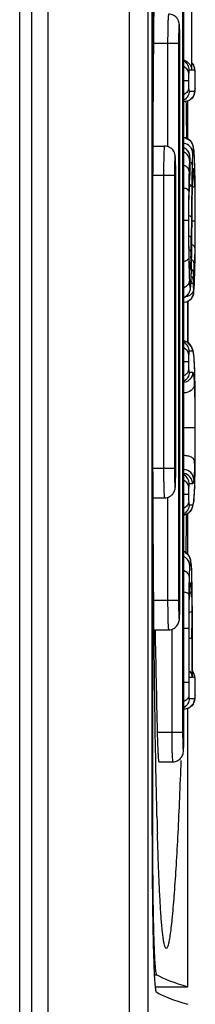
# Model space of a CAD drawing. Header units: millimetres. Extents: x 0 to 1700, y 0 to 1200.
# Tile 26 of 44: x 737.62 to 740.62, y 679.4 to 696.19. Entities that reach past the tile are written whole.
import ezdxf

# ---------------------------------------------------------------- set-up
doc = ezdxf.new("R2010")
doc.units = ezdxf.units.MM
doc.header["$LTSCALE"] = 93.5
doc.layers.add('00_COMPONENTS', color=7, linetype='CONTINUOUS')

msp = doc.modelspace()

# ---------------------------------------------------------------- linework, layer by layer
at = {"layer": '00_COMPONENTS', "color": 9, "linetype": 'CONTINUOUS'}
for p, q in [((739.494, 651.132), (739.494, 764.144)), ((738.1, 763.838), (738.1, 651.438)), ((740.399, 698.038), (740.399, 684.038)), ((740.55, 697.241), (740.55, 695.333)), ((740.329, 695.788), (739.909, 695.788)), ((740.143, 695.788), (740.143, 694.027)), ((740.329, 695.788), (740.329, 686.288)), ((740.55, 695.333), (740.509, 695.333)), ((740.558, 695.333), (740.558, 695.339)), ((740.606, 695.333), (740.558, 695.333)), ((740.613, 695.28), (740.612, 695.299)), ((740.613, 695.28), (740.613, 695.287)), ((740.5, 695.151), (740.421, 695.151)), ((740.509, 694.976), (740.606, 694.976)), ((740.613, 695.026), (740.613, 695.019)), ((740.524, 693.848), (740.524, 693.848)), ((740.528, 693.802), (740.528, 693.809)), ((740.599, 693.866), (740.599, 693.876)), ((740.529, 693.647), (740.529, 693.668)), ((740.529, 693.647), (740.529, 693.641)), ((740.606, 693.668), (740.606, 693.678)), ((740.259, 693.538), (739.895, 693.538)), ((740.073, 693.538), (740.073, 688.538)), ((740.259, 693.538), (740.259, 688.538)), ((740.523, 693.548), (740.523, 693.535)), ((740.57, 693.494), (740.57, 693.488)), ((740.57, 693.488), (740.57, 693.494)), ((740.599, 693.489), (740.6, 693.485)), ((740.611, 693.459), (740.611, 693.462)), ((740.51, 693.268), (740.51, 693.263)), ((740.51, 693.264), (740.51, 693.268)), ((740.563, 693.147), (740.563, 693.145)), ((740.506, 693.016), (740.506, 693.04)), ((740.5, 692.768), (740.421, 692.768)), ((740.5, 692.768), (740.5, 692.719)), ((740.549, 692.824), (740.546, 692.472)), ((740.609, 692.758), (740.559, 692.758)), ((740.609, 692.777), (740.609, 692.758)), ((740.559, 692.675), (740.559, 692.674)), ((740.507, 692.397), (740.506, 692.414)), ((740.503, 692.168), (740.504, 692.126)), ((740.511, 692.165), (740.51, 692.169)), ((740.511, 692.165), (740.511, 692.169)), ((740.511, 692.139), (740.511, 692.165)), ((740.552, 692.071), (740.552, 692.068)), ((740.506, 691.966), (740.507, 691.961)), ((740.609, 692.004), (740.609, 692)), ((740.609, 692), (740.609, 692.004)), ((740.58, 691.691), (740.54, 691.691)), ((740.542, 691.732), (740.542, 691.724)), ((740.598, 691.671), (740.598, 691.662)), ((740.568, 690.538), (740.509, 690.538)), ((740.591, 690.463), (740.589, 690.485)), ((740.5, 690.356), (740.421, 690.356)), ((740.509, 690.181), (740.57, 690.181)), ((740.605, 690.209), (740.605, 690.215)), ((740.605, 690.209), (740.605, 690.214)), ((740.612, 689.829), (740.613, 689.831)), ((740.608, 689.233), (740.422, 689.233)), ((740.612, 688.631), (740.612, 688.629)), ((740.259, 688.538), (739.895, 688.538)), ((740.569, 688.278), (740.509, 688.278)), ((740.604, 688.227), (740.604, 688.221)), ((740.604, 688.22), (740.604, 688.227)), ((740.143, 688.051), (740.143, 686.288)), ((740.5, 688.096), (740.421, 688.096)), ((740.509, 687.921), (740.568, 687.921)), ((740.587, 687.977), (740.59, 688)), ((740.59, 688), (740.589, 687.979)), ((740.557, 686.689), (740.556, 686.695)), ((740.557, 686.689), (740.557, 686.694)), ((740.504, 686.394), (740.504, 686.391)), ((740.515, 686.394), (740.516, 686.4)), ((740.516, 686.4), (740.516, 686.394)), ((740.329, 686.288), (739.909, 686.288)), ((740.565, 685.812), (740.565, 685.899)), ((740.212, 685.801), (740.212, 684.038)), ((740.502, 685.812), (740.421, 685.812)), ((740.502, 685.812), (740.502, 684.892)), ((740.558, 685.812), (740.558, 685.808)), ((740.558, 685.638), (740.508, 685.638)), ((740.558, 685.638), (740.558, 684.975)), ((740.502, 684.892), (740.421, 684.892)), ((740.508, 684.975), (740.508, 684.981)), ((740.558, 684.975), (740.508, 684.975)), ((740.565, 684.975), (740.565, 684.981)), ((740.606, 684.975), (740.565, 684.975)), ((740.613, 684.922), (740.612, 684.941)), ((740.613, 684.922), (740.613, 684.929)), ((740.511, 684.618), (740.606, 684.618)), ((740.611, 684.636), (740.612, 684.651)), ((740.613, 684.668), (740.613, 684.662)), ((740.399, 684.038), (739.965, 684.038)), ((739.876, 682.607), (739.889, 682.607)), ((739.916, 679.908), (739.957, 679.908))]:
    msp.add_line(p, q, dxfattribs=at)
at = {"layer": '00_COMPONENTS', "color": 7, "linetype": 'CONTINUOUS'}
for p, q in [((739.813, 651.122), (739.813, 764.153)), ((737.818, 763.838), (737.818, 651.438)), ((737.618, 763.688), (737.618, 651.588)), ((739.876, 699.463), (739.876, 682.612)), ((739.889, 682.607), (739.889, 699.468)), ((740.421, 684.038), (740.421, 698.038)), ((740.558, 695.339), (740.558, 697.234)), ((740.351, 686.288), (740.351, 695.788)), ((740.558, 695.339), (740.558, 695.333)), ((740.421, 694.796), (740.426, 694.796)), ((740.489, 694.149), (740.489, 694.812)), ((740.468, 694.183), (740.469, 694.161)), ((740.47, 694.187), (740.47, 694.166)), ((739.896, 694.038), (740.09, 694.038)), ((740.281, 688.538), (740.281, 693.538)), ((740.523, 693.535), (740.525, 693.562)), ((740.512, 692.109), (740.51, 692.176)), ((740.489, 690.685), (740.489, 691.395)), ((740.489, 691.394), (740.489, 691.038)), ((740.489, 691.038), (740.489, 690.687)), ((740.589, 690.485), (740.589, 690.486)), ((739.896, 688.038), (740.09, 688.038)), ((740.589, 687.979), (740.589, 687.979)), ((740.489, 687.065), (740.489, 687.772)), ((739.913, 685.788), (740.16, 685.788)), ((740.565, 684.981), (740.565, 685.812)), ((740.508, 684.981), (740.508, 685.638)), ((740.508, 684.981), (740.508, 684.975)), ((740.565, 684.981), (740.565, 684.975)), ((740.613, 684.929), (740.609, 684.987)), ((740.421, 684.438), (740.426, 684.438)), ((740.489, 679.703), (740.489, 684.453)), ((739.993, 683.538), (740.23, 683.538)), ((739.961, 682.613), (739.959, 682.697)), ((739.937, 679.703), (740.489, 679.703))]:
    msp.add_line(p, q, dxfattribs=at)
for points in [[(740.613, 695.287), (740.609, 695.345), (740.587, 695.416), (740.558, 695.445)], [(740.615, 695.151), (740.615, 695.19), (740.614, 695.253), (740.613, 695.287)], [(740.613, 695.019), (740.614, 695.049), (740.615, 695.11), (740.615, 695.151)], [(740.426, 694.796), (740.513, 694.818), (740.588, 694.896), (740.609, 694.965), (740.613, 695.019)], [(740.599, 693.876), (740.597, 693.898), (740.592, 693.969), (740.585, 694.021), (740.579, 694.047), (740.538, 694.122), (740.436, 694.18), (740.421, 694.181)], [(740.528, 693.809), (740.526, 693.834), (740.523, 693.868), (740.51, 693.919), (740.495, 693.946), (740.447, 693.996), (740.421, 694.007)], [(740.529, 693.712), (740.529, 693.739), (740.528, 693.787), (740.528, 693.809)], [(740.611, 693.462), (740.607, 693.623), (740.603, 693.781), (740.599, 693.876)], [(740.525, 693.562), (740.526, 693.584), (740.527, 693.594), (740.528, 693.613), (740.528, 693.63), (740.529, 693.641)], [(740.529, 693.641), (740.529, 693.659), (740.529, 693.685), (740.529, 693.712)], [(740.57, 693.486), (740.573, 693.548), (740.576, 693.592), (740.577, 693.61)], [(740.51, 693.263), (740.513, 693.348), (740.518, 693.459), (740.523, 693.535)], [(740.563, 693.145), (740.565, 693.263), (740.568, 693.405), (740.57, 693.488)], [(740.615, 692.777), (740.615, 693.02), (740.613, 693.275), (740.611, 693.462)], [(740.505, 692.72), (740.506, 693.028), (740.51, 693.263)], [(740.56, 692.834), (740.562, 693.019), (740.563, 693.145)], [(740.552, 692.068), (740.554, 692.23), (740.557, 692.458), (740.56, 692.834)], [(740.609, 692), (740.612, 692.207), (740.615, 692.494), (740.615, 692.777)], [(740.511, 692.169), (740.507, 692.406), (740.505, 692.72)], [(740.52, 691.962), (740.519, 691.965), (740.519, 691.972), (740.517, 692.003), (740.514, 692.05), (740.512, 692.109)], [(740.542, 691.724), (740.545, 691.804), (740.549, 691.938), (740.552, 692.068)], [(740.598, 691.662), (740.602, 691.75), (740.606, 691.882), (740.609, 692)], [(740.421, 691.457), (740.44, 691.462), (740.511, 691.537), (740.531, 691.6), (740.538, 691.658), (740.542, 691.724)], [(740.421, 691.373), (740.472, 691.383), (740.543, 691.434), (740.58, 691.501), (740.586, 691.526), (740.591, 691.568), (740.595, 691.618), (740.598, 691.662)], [(740.589, 690.485), (740.58, 690.544), (740.558, 690.609), (740.484, 690.691), (740.421, 690.709)], [(740.605, 690.214), (740.601, 690.313), (740.595, 690.419), (740.589, 690.486)], [(740.613, 689.831), (740.611, 689.956), (740.608, 690.106), (740.605, 690.214)], [(740.615, 689.284), (740.615, 689.473), (740.614, 689.681), (740.613, 689.831)], [(740.612, 688.629), (740.614, 688.808), (740.615, 689.052), (740.615, 689.284)], [(740.604, 688.22), (740.607, 688.318), (740.61, 688.476), (740.612, 688.629)], [(740.589, 687.979), (740.595, 688.041), (740.601, 688.135), (740.604, 688.221)], [(740.421, 687.75), (740.486, 687.769), (740.56, 687.854), (740.58, 687.919), (740.589, 687.979)], [(740.557, 686.694), (740.553, 686.795), (740.548, 686.889), (740.541, 686.951), (740.537, 686.977), (740.516, 687.038), (740.44, 687.115), (740.421, 687.12)], [(740.516, 686.394), (740.516, 686.397), (740.519, 686.468), (740.522, 686.517), (740.525, 686.542), (740.525, 686.544)], [(740.565, 685.812), (740.564, 686.223), (740.562, 686.415), (740.557, 686.694)], [(740.508, 685.638), (740.509, 685.934), (740.511, 686.219), (740.516, 686.394)], [(740.609, 684.987), (740.586, 685.058), (740.565, 685.08)], [(740.615, 684.798), (740.615, 684.835), (740.614, 684.896), (740.613, 684.929)], [(740.613, 684.662), (740.614, 684.692), (740.615, 684.755), (740.615, 684.798)], [(740.426, 684.438), (740.51, 684.459), (740.585, 684.531), (740.608, 684.603), (740.613, 684.662)]]:
    msp.add_lwpolyline(points, dxfattribs=at)
at = {"layer": '00_COMPONENTS', "color": 9, "linetype": 'CONTINUOUS'}
for centre, radius, start, end in [((734.311, 695.826), 6.04, 1.037, 1.2191), ((740.426, 695.333), 0.18, 38.9817, 41.0379), ((740.427, 695.333), 0.179, 0.0242, 7.4766), ((740.258, 695.278), 0.355, 4.0759, 5.3286), ((740.127, 695.269), 0.487, 3.5604, 4.1112), ((739.836, 695.057), 0.778, 357.3188, 357.7824), ((740.343, 693.847), 0.181, 47.3942, 62.3576), ((740.344, 693.849), 0.179, 42.4229, 47.3612), ((741.809, 693.703), 1.296, 175.2243, 175.994), ((738.909, 693.74), 1.62, 2.2103, 2.7528), ((738.751, 693.734), 1.778, 0.9325, 2.2105), ((736.857, 693.666), 3.747, 3.062, 3.2326), ((734.241, 693.576), 6.04, 1.037, 1.2191), ((737.124, 693.785), 3.408, 356.0046, 356.6676), ((738.966, 693.699), 1.564, 357.8787, 358.1079), ((732.428, 693.711), 8.101, 359.8383, 0.0052), ((735.327, 693.703), 5.202, 359.6071, 359.8351), ((741.757, 693.512), 1.185, 175.2046, 176.2731), ((740.402, 693.656), 0.182, 345.8752, 349.1941), ((740.405, 693.655), 0.18, 349.1721, 359.9544), ((744.907, 693.242), 4.395, 176.0126, 176.1535), ((745.113, 693.338), 4.545, 177.6479, 178.0288), ((736.349, 693.334), 4.253, 2.0898, 2.9544), ((731.707, 693.159), 8.899, 1.439, 2.1), ((750.696, 692.975), 10.19, 177.9872, 178.3516), ((749.39, 693.02), 8.883, 177.8077, 177.9808), ((713.456, 692.753), 27.091, 358.8953, 359.4052), ((763.258, 692.445), 22.757, 180.8053, 181.2063), ((726.965, 692.491), 13.58, 358.47, 358.903), ((742.367, 692.1), 1.853, 183.2032, 183.6678), ((741.808, 692.064), 1.293, 183.6606, 184.2986), ((740.345, 691.921), 0.181, 0.0524, 12.6049), ((736.524, 692.202), 4.016, 357.3234, 357.6902), ((736.629, 692.194), 3.973, 355.0033, 356.3002), ((735.441, 692.27), 5.163, 356.3079, 357.1492), ((743.816, 691.907), 3.306, 182.8235, 183.3301), ((737.691, 691.867), 2.855, 357.0678, 357.2898), ((736.082, 691.919), 4.523, 356.7254, 356.8626), ((726.937, 688.973), 13.669, 358.5503, 358.6938), ((734.354, 688.498), 5.927, 358.6654, 359.0238), ((732.177, 688.533), 8.104, 359.0358, 0.0341), ((740.352, 686.957), 0.181, 50.6098, 65.7177), ((740.353, 686.957), 0.18, 39.0523, 50.5789), ((741.698, 686.435), 1.179, 174.8766, 175.8139), ((740.352, 686.591), 0.181, 345.1631, 359.9252), ((730.803, 686.404), 9.757, 1.5351, 1.6715), ((746.347, 686.193), 5.835, 178.0187, 178.4505), ((745.92, 686.207), 5.408, 177.6516, 177.9502), ((740.406, 686.479), 0.144, 322.586, 327.719), ((708.468, 686.026), 32.097, 0.4774, 0.7445), ((732.247, 686.283), 8.104, 359.0358, 0.0341), ((696.588, 685.928), 43.977, 0.2811, 0.4765), ((734.424, 686.248), 5.927, 358.6654, 359.0238), ((678.044, 685.839), 62.521, 0.055, 0.27884), ((676.865, 685.645), 63.693, 359.99371, 0.14671), ((740.425, 684.975), 0.181, 35.5803, 38.9722), ((740.427, 684.975), 0.179, 0.0197, 6.6756), ((740.25, 684.92), 0.363, 4.0534, 5.2541), ((740.121, 684.91), 0.492, 3.5691, 4.0866), ((738.117, 684.831), 2.497, 1.0434, 2.0868), ((739.995, 684.689), 0.619, 356.4289, 357.4258), ((739.75, 684.701), 0.864, 357.401, 357.8659), ((732.317, 684.033), 8.104, 359.0358, 0.0341), ((734.494, 683.998), 5.927, 358.6654, 359.0238)]:
    msp.add_arc(centre, radius, start, end, dxfattribs=at)
at = {"layer": '00_COMPONENTS', "color": 7, "linetype": 'CONTINUOUS'}
for centre, radius, start, end in [((510.279, 691.309), 230.209, 0.71645, 0.8707), ((511.127, 690.755), 229.36, 359.08312, 359.25246), ((1040.335, 691.038), 300.452, 181.00112, 181.335), ((884.016, 682.612), 144.141, 179.99983, 180.11834), ((827.844, 684.868), 87.913, 181.46955, 181.6612)]:
    msp.add_arc(centre, radius, start, end, dxfattribs=at)
for centre, major_axis, start_param in [((1111.116, 680.098), (371.319, 0), -3.112176), ((1111.21, 679.798), (371.413, 0), -3.11299)]:
    msp.add_ellipse(centre, major_axis=major_axis, ratio=0.017455, start_param=start_param, end_param=-3.080506, dxfattribs=at)
for points, knots in [([(739.889, 691.038), (739.889, 692.494), (739.894, 694.636), (739.92, 697.395), (739.942, 698.699), (739.957, 699.317)], [0, 0, 0, 0, 0.527705, 0.775968, 1, 1, 1, 1]), ([(740.351, 695.788), (740.351, 695.846), (740.351, 695.927), (740.348, 696.027), (740.345, 696.084), (740.34, 696.143), (740.316, 696.211), (740.251, 696.272), (740.19, 696.288), (740.16, 696.288)], [0, 0, 0, 0, 0.288943, 0.406997, 0.498526, 0.574173, 0.700732, 0.849799, 1, 1, 1, 1]), ([(740.426, 695.502), (740.463, 695.489), (740.526, 695.44), (740.549, 695.367), (740.55, 695.333)], [0, 0, 0, 0, 0.53952, 1, 1, 1, 1]), ([(740.281, 693.538), (740.281, 693.596), (740.281, 693.677), (740.278, 693.777), (740.275, 693.834), (740.27, 693.893), (740.246, 693.961), (740.181, 694.022), (740.12, 694.038), (740.09, 694.038)], [0, 0, 0, 0, 0.288943, 0.406997, 0.498526, 0.574173, 0.700732, 0.849799, 1, 1, 1, 1]), ([(739.959, 682.697), (739.943, 683.317), (739.921, 684.628), (739.894, 687.409), (739.889, 689.569), (739.889, 691.038)], [0, 0, 0, 0, 0.223327, 0.471582, 1, 1, 1, 1]), ([(740.09, 688.038), (740.12, 688.038), (740.181, 688.054), (740.246, 688.115), (740.271, 688.183), (740.275, 688.242), (740.278, 688.299), (740.281, 688.398), (740.281, 688.48), (740.281, 688.538)], [0, 0, 0, 0, 0.150241, 0.299606, 0.426341, 0.501691, 0.593197, 0.711186, 1, 1, 1, 1]), ([(740.16, 685.788), (740.19, 685.788), (740.251, 685.804), (740.316, 685.865), (740.34, 685.933), (740.345, 685.992), (740.348, 686.049), (740.351, 686.148), (740.351, 686.23), (740.351, 686.288)], [0, 0, 0, 0, 0.150241, 0.299606, 0.426341, 0.501691, 0.593197, 0.711186, 1, 1, 1, 1]), ([(740.514, 685.089), (740.521, 685.081), (740.545, 685.047), (740.557, 685.005), (740.558, 684.975)], [0, 0, 0, 0, 0.265791, 1, 1, 1, 1]), ([(739.965, 684.038), (739.966, 684.005), (739.967, 683.942), (739.97, 683.849), (739.974, 683.764), (739.977, 683.689), (739.981, 683.627), (739.984, 683.586), (739.987, 683.561), (739.989, 683.549), (739.99, 683.542), (739.992, 683.538), (739.993, 683.538)], [0, 0, 0, 0, 0.194473, 0.381665, 0.554117, 0.705391, 0.829622, 0.922078, 0.95527, 0.979325, 0.994113, 1, 1, 1, 1]), ([(740.23, 683.538), (740.26, 683.538), (740.321, 683.554), (740.386, 683.615), (740.41, 683.683), (740.415, 683.742), (740.418, 683.799), (740.42, 683.898), (740.421, 683.98), (740.421, 684.038)], [0, 0, 0, 0, 0.150241, 0.299606, 0.426341, 0.501691, 0.593197, 0.711186, 1, 1, 1, 1]), ([(740.369, 683.56), (740.361, 683.346), (740.345, 682.933), (740.318, 682.339), (740.288, 681.799), (740.257, 681.326), (740.229, 680.98), (740.205, 680.749), (740.188, 680.613), (740.172, 680.506), (740.155, 680.426), (740.142, 680.381), (740.126, 680.356), (740.118, 680.356)], [0, 0, 0, 0, 0.199125, 0.384837, 0.553887, 0.702353, 0.825662, 0.876344, 0.918903, 0.952784, 0.977567, 0.993036, 1, 1, 1, 1]), ([(739.957, 679.908), (739.955, 679.909), (739.952, 679.915), (739.949, 679.927), (739.945, 679.945), (739.94, 679.982), (739.934, 680.043), (739.928, 680.134), (739.922, 680.249), (739.916, 680.386), (739.911, 680.543), (739.904, 680.791), (739.898, 681.14), (739.893, 681.597), (739.889, 682.093), (739.889, 682.434), (739.889, 682.607)], [0, 0, 0, 0, 0.002468, 0.007054, 0.013897, 0.023023, 0.048081, 0.082056, 0.124645, 0.17546, 0.234029, 0.299804, 0.450445, 0.621737, 0.80724, 1, 1, 1, 1]), ([(739.876, 682.314), (739.876, 682.136), (739.878, 681.789), (739.882, 681.287), (739.888, 680.829), (739.896, 680.43), (739.906, 680.103), (739.915, 679.879), (739.925, 679.746), (739.931, 679.679), (739.939, 679.639), (739.943, 679.616), (739.948, 679.613)], [0, 0, 0, 0, 0.197725, 0.38522, 0.556423, 0.705673, 0.828076, 0.91963, 0.952873, 0.977403, 0.993062, 1, 1, 1, 1]), ([(740.118, 680.356), (740.113, 680.357), (740.102, 680.37), (740.092, 680.398), (740.081, 680.444), (740.065, 680.537), (740.047, 680.694), (740.029, 680.926), (740.011, 681.212), (739.995, 681.545), (739.981, 681.919), (739.973, 682.182), (739.969, 682.319)], [0, 0, 0, 0, 0.007881, 0.023038, 0.046558, 0.07851, 0.16684, 0.285574, 0.431532, 0.601356, 0.791835, 1, 1, 1, 1])]:
    msp.add_open_spline(points, degree=3, knots=knots, dxfattribs=at)
at = {"layer": '00_COMPONENTS', "color": 9, "linetype": 'CONTINUOUS'}
for points, knots in [([(740.16, 696.288), (740.159, 696.288), (740.158, 696.283), (740.156, 696.277), (740.155, 696.265), (740.152, 696.24), (740.15, 696.198), (740.147, 696.137), (740.145, 696.062), (740.144, 695.977), (740.143, 695.884), (740.143, 695.82), (740.143, 695.788)], [0, 0, 0, 0, 0.005902, 0.020657, 0.044673, 0.077825, 0.170212, 0.2944, 0.445666, 0.61815, 0.805416, 1, 1, 1, 1]), ([(740.35, 695.955), (740.349, 695.981), (740.348, 696.025), (740.345, 696.073), (740.343, 696.097), (740.341, 696.104), (740.341, 696.107), (740.339, 696.108), (740.339, 696.105), (740.338, 696.101), (740.336, 696.092), (740.335, 696.075), (740.334, 696.05), (740.332, 696.018), (740.331, 695.964), (740.329, 695.886), (740.329, 695.822), (740.329, 695.788)], [0, 0, 0, 0, 0.165065, 0.276461, 0.308234, 0.317751, 0.323055, 0.325033, 0.329374, 0.337878, 0.350647, 0.388769, 0.442833, 0.511464, 0.592894, 0.785256, 1, 1, 1, 1]), ([(740.351, 695.788), (740.351, 695.801), (740.351, 695.85), (740.351, 695.899), (740.35, 695.935)], [0, 0, 0, 0, 0.258925, 1, 1, 1, 1]), ([(740.509, 695.333), (740.509, 695.363), (740.494, 695.423), (740.452, 695.468), (740.427, 695.484)], [0, 0, 0, 0, 0.500205, 1, 1, 1, 1]), ([(740.502, 695.28), (740.501, 695.301), (740.484, 695.346), (740.447, 695.374), (740.426, 695.386)], [0, 0, 0, 0, 0.466001, 1, 1, 1, 1]), ([(740.502, 695.28), (740.501, 695.271), (740.5, 695.228), (740.5, 695.185), (740.5, 695.151)], [0, 0, 0, 0, 0.208706, 1, 1, 1, 1]), ([(740.509, 695.333), (740.508, 695.333), (740.506, 695.329), (740.505, 695.321), (740.503, 695.304), (740.502, 695.289), (740.502, 695.28)], [0, 0, 0, 0, 0.052197, 0.193783, 0.479194, 1, 1, 1, 1]), ([(740.608, 695.331), (740.608, 695.332), (740.607, 695.332), (740.606, 695.333), (740.606, 695.333)], [0, 0, 0, 0, 0.635586, 1, 1, 1, 1]), ([(740.611, 695.311), (740.611, 695.314), (740.61, 695.32), (740.61, 695.327), (740.608, 695.331)], [0, 0, 0, 0, 0.37921, 1, 1, 1, 1]), ([(740.615, 695.228), (740.614, 695.233), (740.614, 695.25), (740.614, 695.268), (740.613, 695.28)], [0, 0, 0, 0, 0.277576, 1, 1, 1, 1]), ([(740.5, 695.151), (740.5, 695.139), (740.5, 695.098), (740.5, 695.056), (740.501, 695.026)], [0, 0, 0, 0, 0.275296, 1, 1, 1, 1]), ([(740.615, 695.151), (740.615, 695.171), (740.615, 695.196), (740.615, 695.222), (740.615, 695.228)], [0, 0, 0, 0, 0.759099, 1, 1, 1, 1]), ([(740.615, 695.074), (740.615, 695.08), (740.615, 695.106), (740.615, 695.131), (740.615, 695.151)], [0, 0, 0, 0, 0.240683, 1, 1, 1, 1]), ([(740.501, 695.026), (740.501, 695.005), (740.484, 694.959), (740.447, 694.929), (740.426, 694.917)], [0, 0, 0, 0, 0.469894, 1, 1, 1, 1]), ([(740.606, 694.976), (740.606, 694.93), (740.568, 694.834), (740.472, 694.796), (740.426, 694.796)], [0, 0, 0, 0, 0.500108, 1, 1, 1, 1]), ([(740.509, 694.976), (740.509, 694.946), (740.494, 694.887), (740.452, 694.841), (740.427, 694.825)], [0, 0, 0, 0, 0.500205, 1, 1, 1, 1]), ([(740.501, 695.026), (740.502, 695.017), (740.502, 695.004), (740.505, 694.987), (740.506, 694.98), (740.508, 694.976), (740.509, 694.976)], [0, 0, 0, 0, 0.523051, 0.805564, 0.94639, 1, 1, 1, 1]), ([(740.606, 694.976), (740.607, 694.976), (740.609, 694.979), (740.61, 694.986), (740.612, 695), (740.613, 695.012), (740.613, 695.02)], [0, 0, 0, 0, 0.056551, 0.200536, 0.484136, 1, 1, 1, 1]), ([(740.613, 695.026), (740.613, 695.03), (740.614, 695.046), (740.614, 695.061), (740.615, 695.074)], [0, 0, 0, 0, 0.219303, 1, 1, 1, 1]), ([(740.582, 694.003), (740.582, 694.046), (740.549, 694.134), (740.464, 694.177), (740.422, 694.182)], [0, 0, 0, 0, 0.500007, 1, 1, 1, 1]), ([(740.09, 694.038), (740.089, 694.038), (740.088, 694.033), (740.087, 694.027), (740.085, 694.015), (740.083, 693.99), (740.08, 693.948), (740.078, 693.887), (740.076, 693.812), (740.074, 693.727), (740.073, 693.634), (740.073, 693.57), (740.073, 693.538)], [0, 0, 0, 0, 0.005902, 0.020657, 0.044673, 0.077825, 0.170212, 0.2944, 0.445666, 0.61815, 0.805416, 1, 1, 1, 1]), ([(740.569, 693.926), (740.569, 693.962), (740.535, 694.039), (740.462, 694.076), (740.423, 694.083)], [0, 0, 0, 0, 0.481606, 1, 1, 1, 1]), ([(740.516, 693.794), (740.516, 693.822), (740.498, 693.879), (740.453, 693.918), (740.427, 693.932)], [0, 0, 0, 0, 0.487214, 1, 1, 1, 1]), ([(740.569, 693.926), (740.568, 693.912), (740.564, 693.842), (740.562, 693.772), (740.561, 693.715)], [0, 0, 0, 0, 0.195081, 1, 1, 1, 1]), ([(740.582, 694.003), (740.58, 694.003), (740.577, 693.995), (740.575, 693.983), (740.571, 693.958), (740.57, 693.938), (740.569, 693.926)], [0, 0, 0, 0, 0.065067, 0.233444, 0.536794, 1, 1, 1, 1]), ([(740.598, 693.877), (740.597, 693.896), (740.595, 693.927), (740.592, 693.969), (740.588, 693.988), (740.585, 694.003), (740.582, 694.003)], [0, 0, 0, 0, 0.440292, 0.752263, 0.934454, 1, 1, 1, 1]), ([(740.28, 693.705), (740.279, 693.731), (740.278, 693.775), (740.275, 693.823), (740.273, 693.847), (740.272, 693.854), (740.271, 693.857), (740.269, 693.858), (740.269, 693.855), (740.268, 693.851), (740.267, 693.842), (740.265, 693.825), (740.264, 693.8), (740.262, 693.768), (740.261, 693.714), (740.259, 693.636), (740.259, 693.572), (740.259, 693.538)], [0, 0, 0, 0, 0.165065, 0.276461, 0.308234, 0.317751, 0.323055, 0.325033, 0.329374, 0.337878, 0.350647, 0.388769, 0.442833, 0.511464, 0.592894, 0.785256, 1, 1, 1, 1]), ([(740.516, 693.794), (740.516, 693.782), (740.512, 693.72), (740.51, 693.659), (740.509, 693.609)], [0, 0, 0, 0, 0.199892, 1, 1, 1, 1]), ([(740.524, 693.848), (740.523, 693.848), (740.522, 693.843), (740.52, 693.837), (740.519, 693.825), (740.518, 693.816), (740.518, 693.811)], [0, 0, 0, 0, 0.081403, 0.284577, 0.596373, 1, 1, 1, 1]), ([(740.527, 693.817), (740.527, 693.824), (740.526, 693.834), (740.525, 693.845), (740.524, 693.848)], [0, 0, 0, 0, 0.68477, 1, 1, 1, 1]), ([(740.529, 693.712), (740.529, 693.725), (740.529, 693.742), (740.529, 693.758), (740.529, 693.763)], [0, 0, 0, 0, 0.760873, 1, 1, 1, 1]), ([(740.559, 693.729), (740.558, 693.732), (740.554, 693.743), (740.547, 693.754), (740.541, 693.761)], [0, 0, 0, 0, 0.236648, 1, 1, 1, 1]), ([(740.606, 693.678), (740.605, 693.696), (740.604, 693.759), (740.601, 693.821), (740.599, 693.866)], [0, 0, 0, 0, 0.282475, 1, 1, 1, 1]), ([(740.281, 693.538), (740.281, 693.551), (740.281, 693.6), (740.281, 693.649), (740.28, 693.685)], [0, 0, 0, 0, 0.258925, 1, 1, 1, 1]), ([(740.509, 693.609), (740.508, 693.629), (740.487, 693.672), (740.449, 693.696), (740.427, 693.705)], [0, 0, 0, 0, 0.449022, 1, 1, 1, 1]), ([(740.509, 693.609), (740.508, 693.584), (740.505, 693.472), (740.503, 693.36), (740.502, 693.273)], [0, 0, 0, 0, 0.228216, 1, 1, 1, 1]), ([(740.526, 693.587), (740.526, 693.591), (740.527, 693.609), (740.528, 693.627), (740.528, 693.641)], [0, 0, 0, 0, 0.22644, 1, 1, 1, 1]), ([(740.561, 693.715), (740.56, 693.687), (740.557, 693.564), (740.556, 693.441), (740.554, 693.348)], [0, 0, 0, 0, 0.23542, 1, 1, 1, 1]), ([(740.572, 693.524), (740.572, 693.53), (740.573, 693.552), (740.574, 693.573), (740.575, 693.589)], [0, 0, 0, 0, 0.279733, 1, 1, 1, 1]), ([(740.577, 693.611), (740.577, 693.618), (740.578, 693.629), (740.58, 693.643), (740.582, 693.651), (740.584, 693.655), (740.585, 693.655)], [0, 0, 0, 0, 0.438706, 0.745621, 0.927098, 1, 1, 1, 1]), ([(740.585, 693.655), (740.587, 693.655), (740.589, 693.643), (740.592, 693.627), (740.594, 693.593), (740.596, 693.568), (740.597, 693.553)], [0, 0, 0, 0, 0.067251, 0.254839, 0.568089, 1, 1, 1, 1]), ([(740.611, 693.459), (740.61, 693.477), (740.609, 693.547), (740.608, 693.616), (740.606, 693.668)], [0, 0, 0, 0, 0.261586, 1, 1, 1, 1]), ([(740.514, 693.36), (740.514, 693.377), (740.517, 693.436), (740.52, 693.495), (740.523, 693.537)], [0, 0, 0, 0, 0.286455, 1, 1, 1, 1]), ([(740.563, 693.147), (740.563, 693.178), (740.565, 693.292), (740.567, 693.406), (740.57, 693.488)], [0, 0, 0, 0, 0.273634, 1, 1, 1, 1]), ([(740.615, 692.777), (740.615, 692.836), (740.615, 693.063), (740.613, 693.29), (740.611, 693.459)], [0, 0, 0, 0, 0.256014, 1, 1, 1, 1]), ([(740.502, 693.273), (740.501, 693.285), (740.473, 693.307), (740.445, 693.315), (740.426, 693.319)], [0, 0, 0, 0, 0.363328, 1, 1, 1, 1]), ([(740.502, 693.273), (740.502, 693.232), (740.5, 693.064), (740.5, 692.895), (740.5, 692.768)], [0, 0, 0, 0, 0.244424, 1, 1, 1, 1]), ([(740.506, 693.04), (740.507, 693.06), (740.507, 693.135), (740.509, 693.209), (740.51, 693.264)], [0, 0, 0, 0, 0.267056, 1, 1, 1, 1]), ([(740.554, 693.348), (740.554, 693.351), (740.549, 693.365), (740.535, 693.374), (740.524, 693.379)], [0, 0, 0, 0, 0.192516, 1, 1, 1, 1]), ([(740.554, 693.348), (740.554, 693.305), (740.552, 693.13), (740.55, 692.956), (740.549, 692.824)], [0, 0, 0, 0, 0.24707, 1, 1, 1, 1]), ([(740.603, 693.382), (740.603, 693.378), (740.599, 693.358), (740.588, 693.34), (740.577, 693.329)], [0, 0, 0, 0, 0.233161, 1, 1, 1, 1]), ([(740.603, 693.382), (740.604, 693.337), (740.608, 693.135), (740.609, 692.933), (740.609, 692.777)], [0, 0, 0, 0, 0.226989, 1, 1, 1, 1]), ([(740.559, 692.675), (740.559, 692.715), (740.56, 692.872), (740.562, 693.029), (740.563, 693.147)], [0, 0, 0, 0, 0.252183, 1, 1, 1, 1]), ([(740.505, 692.72), (740.505, 692.744), (740.505, 692.843), (740.506, 692.942), (740.506, 693.016)], [0, 0, 0, 0, 0.252068, 1, 1, 1, 1]), ([(740.549, 692.824), (740.548, 692.83), (740.536, 692.841), (740.522, 692.846), (740.514, 692.849)], [0, 0, 0, 0, 0.365837, 1, 1, 1, 1]), ([(740.609, 692.758), (740.609, 692.719), (740.609, 692.567), (740.608, 692.415), (740.606, 692.302)], [0, 0, 0, 0, 0.256965, 1, 1, 1, 1]), ([(740.609, 692.004), (740.61, 692.064), (740.614, 692.322), (740.615, 692.58), (740.615, 692.777)], [0, 0, 0, 0, 0.235054, 1, 1, 1, 1]), ([(740.5, 692.719), (740.5, 692.673), (740.5, 692.489), (740.501, 692.305), (740.503, 692.168)], [0, 0, 0, 0, 0.254217, 1, 1, 1, 1]), ([(740.506, 692.414), (740.506, 692.439), (740.505, 692.541), (740.505, 692.643), (740.505, 692.72)], [0, 0, 0, 0, 0.246005, 1, 1, 1, 1]), ([(740.552, 692.071), (740.553, 692.12), (740.555, 692.321), (740.557, 692.523), (740.559, 692.675)], [0, 0, 0, 0, 0.242811, 1, 1, 1, 1]), ([(740.546, 692.472), (740.546, 692.475), (740.54, 692.488), (740.526, 692.495), (740.516, 692.499)], [0, 0, 0, 0, 0.18104, 1, 1, 1, 1]), ([(740.51, 692.169), (740.51, 692.187), (740.508, 692.263), (740.507, 692.339), (740.507, 692.397)], [0, 0, 0, 0, 0.233937, 1, 1, 1, 1]), ([(740.542, 692.231), (740.542, 692.234), (740.539, 692.25), (740.529, 692.262), (740.521, 692.27)], [0, 0, 0, 0, 0.225794, 1, 1, 1, 1]), ([(740.606, 692.302), (740.606, 692.307), (740.599, 692.331), (740.576, 692.346), (740.559, 692.355)], [0, 0, 0, 0, 0.203697, 1, 1, 1, 1]), ([(740.606, 692.302), (740.606, 692.275), (740.604, 692.178), (740.601, 692.082), (740.597, 692.014)], [0, 0, 0, 0, 0.28728, 1, 1, 1, 1]), ([(740.504, 692.126), (740.503, 692.113), (740.476, 692.086), (740.445, 692.076), (740.426, 692.071)], [0, 0, 0, 0, 0.382591, 1, 1, 1, 1]), ([(740.517, 691.996), (740.516, 692.006), (740.514, 692.054), (740.512, 692.102), (740.511, 692.139)], [0, 0, 0, 0, 0.212194, 1, 1, 1, 1]), ([(740.54, 692.128), (740.54, 692.121), (740.539, 692.091), (740.538, 692.062), (740.537, 692.04)], [0, 0, 0, 0, 0.266866, 1, 1, 1, 1]), ([(740.542, 691.732), (740.543, 691.756), (740.548, 691.869), (740.55, 691.982), (740.552, 692.071)], [0, 0, 0, 0, 0.208796, 1, 1, 1, 1]), ([(740.597, 692.014), (740.597, 692.031), (740.591, 692.054), (740.58, 692.075), (740.577, 692.08)], [0, 0, 0, 0, 0.74235, 1, 1, 1, 1]), ([(740.507, 691.961), (740.507, 691.941), (740.509, 691.869), (740.511, 691.796), (740.514, 691.745)], [0, 0, 0, 0, 0.283052, 1, 1, 1, 1]), ([(740.526, 691.921), (740.525, 691.921), (740.523, 691.927), (740.522, 691.934), (740.52, 691.949), (740.519, 691.96), (740.519, 691.967)], [0, 0, 0, 0, 0.072864, 0.259759, 0.569686, 1, 1, 1, 1]), ([(740.533, 691.96), (740.532, 691.954), (740.531, 691.945), (740.53, 691.932), (740.528, 691.926), (740.527, 691.921), (740.526, 691.921)], [0, 0, 0, 0, 0.437472, 0.745338, 0.927564, 1, 1, 1, 1]), ([(740.536, 692.014), (740.536, 692.009), (740.535, 691.991), (740.534, 691.973), (740.533, 691.96)], [0, 0, 0, 0, 0.287488, 1, 1, 1, 1]), ([(740.598, 691.671), (740.599, 691.694), (740.604, 691.803), (740.607, 691.913), (740.609, 692)], [0, 0, 0, 0, 0.204853, 1, 1, 1, 1]), ([(740.514, 691.745), (740.513, 691.72), (740.494, 691.667), (740.451, 691.633), (740.427, 691.62)], [0, 0, 0, 0, 0.476641, 1, 1, 1, 1]), ([(740.581, 691.761), (740.581, 691.766), (740.578, 691.787), (740.567, 691.806), (740.557, 691.819)], [0, 0, 0, 0, 0.238533, 1, 1, 1, 1]), ([(740.581, 691.761), (740.581, 691.756), (740.58, 691.732), (740.58, 691.709), (740.58, 691.691)], [0, 0, 0, 0, 0.216281, 1, 1, 1, 1]), ([(740.586, 691.848), (740.586, 691.843), (740.583, 691.813), (740.582, 691.784), (740.581, 691.761)], [0, 0, 0, 0, 0.193835, 1, 1, 1, 1]), ([(740.528, 691.617), (740.528, 691.584), (740.509, 691.517), (740.457, 691.47), (740.427, 691.456)], [0, 0, 0, 0, 0.50019, 1, 1, 1, 1]), ([(740.582, 691.589), (740.581, 691.561), (740.548, 691.501), (740.489, 691.474), (740.456, 691.466)], [0, 0, 0, 0, 0.452074, 1, 1, 1, 1]), ([(740.515, 691.715), (740.516, 691.701), (740.518, 691.677), (740.521, 691.644), (740.524, 691.629), (740.526, 691.617), (740.528, 691.617)], [0, 0, 0, 0, 0.44021, 0.75186, 0.933986, 1, 1, 1, 1]), ([(740.528, 691.617), (740.53, 691.617), (740.533, 691.628), (740.536, 691.643), (740.539, 691.678), (740.541, 691.705), (740.542, 691.721)], [0, 0, 0, 0, 0.059125, 0.225106, 0.531515, 1, 1, 1, 1]), ([(740.58, 691.691), (740.58, 691.682), (740.58, 691.648), (740.581, 691.614), (740.582, 691.589)], [0, 0, 0, 0, 0.275123, 1, 1, 1, 1]), ([(740.582, 691.589), (740.582, 691.583), (740.582, 691.573), (740.583, 691.56), (740.584, 691.554), (740.584, 691.55), (740.585, 691.55)], [0, 0, 0, 0, 0.436997, 0.764376, 0.944495, 1, 1, 1, 1]), ([(740.585, 691.55), (740.587, 691.55), (740.588, 691.558), (740.59, 691.568), (740.592, 691.587), (740.593, 691.602), (740.594, 691.61)], [0, 0, 0, 0, 0.077689, 0.278152, 0.591125, 1, 1, 1, 1]), ([(740.594, 691.61), (740.594, 691.614), (740.595, 691.631), (740.596, 691.648), (740.597, 691.661)], [0, 0, 0, 0, 0.229163, 1, 1, 1, 1]), ([(740.585, 691.55), (740.585, 691.506), (740.551, 691.417), (740.465, 691.375), (740.422, 691.371)], [0, 0, 0, 0, 0.500012, 1, 1, 1, 1]), ([(740.568, 690.538), (740.568, 690.578), (740.539, 690.662), (740.463, 690.707), (740.423, 690.714)], [0, 0, 0, 0, 0.500024, 1, 1, 1, 1]), ([(740.502, 690.485), (740.501, 690.506), (740.484, 690.55), (740.447, 690.579), (740.426, 690.59)], [0, 0, 0, 0, 0.466001, 1, 1, 1, 1]), ([(740.509, 690.538), (740.509, 690.567), (740.494, 690.627), (740.452, 690.673), (740.427, 690.689)], [0, 0, 0, 0, 0.500205, 1, 1, 1, 1]), ([(740.502, 690.485), (740.501, 690.476), (740.5, 690.433), (740.5, 690.39), (740.5, 690.356)], [0, 0, 0, 0, 0.208706, 1, 1, 1, 1]), ([(740.509, 690.538), (740.508, 690.538), (740.506, 690.534), (740.505, 690.526), (740.503, 690.509), (740.502, 690.494), (740.502, 690.485)], [0, 0, 0, 0, 0.052197, 0.193783, 0.479194, 1, 1, 1, 1]), ([(740.576, 690.53), (740.576, 690.531), (740.574, 690.534), (740.571, 690.538), (740.568, 690.538)], [0, 0, 0, 0, 0.354203, 1, 1, 1, 1]), ([(740.584, 690.505), (740.583, 690.508), (740.581, 690.516), (740.579, 690.525), (740.576, 690.53)], [0, 0, 0, 0, 0.319448, 1, 1, 1, 1]), ([(740.591, 690.463), (740.59, 690.467), (740.588, 690.482), (740.586, 690.496), (740.584, 690.505)], [0, 0, 0, 0, 0.301271, 1, 1, 1, 1]), ([(740.605, 690.215), (740.603, 690.265), (740.599, 690.348), (740.594, 690.431), (740.591, 690.463)], [0, 0, 0, 0, 0.60977, 1, 1, 1, 1]), ([(740.501, 690.232), (740.501, 690.21), (740.484, 690.165), (740.447, 690.135), (740.426, 690.124)], [0, 0, 0, 0, 0.468937, 1, 1, 1, 1]), ([(740.5, 690.356), (740.5, 690.344), (740.5, 690.303), (740.5, 690.262), (740.501, 690.232)], [0, 0, 0, 0, 0.27574, 1, 1, 1, 1]), ([(740.501, 690.232), (740.502, 690.223), (740.502, 690.209), (740.505, 690.192), (740.506, 690.185), (740.508, 690.181), (740.509, 690.181)], [0, 0, 0, 0, 0.524564, 0.807155, 0.947047, 1, 1, 1, 1]), ([(740.57, 690.181), (740.57, 690.14), (740.54, 690.056), (740.463, 690.011), (740.423, 690.004)], [0, 0, 0, 0, 0.500019, 1, 1, 1, 1]), ([(740.509, 690.181), (740.509, 690.151), (740.494, 690.091), (740.452, 690.046), (740.427, 690.03)], [0, 0, 0, 0, 0.500205, 1, 1, 1, 1]), ([(740.57, 690.181), (740.574, 690.181), (740.581, 690.162), (740.586, 690.13), (740.593, 690.06), (740.596, 690.004), (740.597, 689.969)], [0, 0, 0, 0, 0.054887, 0.20999, 0.511076, 1, 1, 1, 1]), ([(740.612, 689.829), (740.612, 689.863), (740.61, 689.99), (740.608, 690.117), (740.605, 690.209)], [0, 0, 0, 0, 0.273085, 1, 1, 1, 1]), ([(740.597, 689.969), (740.597, 689.951), (740.586, 689.913), (740.531, 689.85), (740.465, 689.829), (740.421, 689.827)], [0, 0, 0, 0, 0.224102, 0.466193, 1, 1, 1, 1]), ([(740.597, 689.969), (740.598, 689.96), (740.6, 689.916), (740.601, 689.873), (740.602, 689.839)], [0, 0, 0, 0, 0.223904, 1, 1, 1, 1]), ([(740.602, 689.839), (740.603, 689.793), (740.607, 689.591), (740.608, 689.389), (740.608, 689.233)], [0, 0, 0, 0, 0.227948, 1, 1, 1, 1]), ([(740.615, 689.284), (740.615, 689.33), (740.615, 689.511), (740.614, 689.693), (740.612, 689.829)], [0, 0, 0, 0, 0.25308, 1, 1, 1, 1]), ([(740.608, 689.233), (740.608, 689.183), (740.607, 688.993), (740.606, 688.803), (740.603, 688.662)], [0, 0, 0, 0, 0.26012, 1, 1, 1, 1]), ([(740.612, 688.631), (740.613, 688.685), (740.614, 688.902), (740.615, 689.12), (740.615, 689.284)], [0, 0, 0, 0, 0.245819, 1, 1, 1, 1]), ([(740.603, 688.662), (740.601, 688.691), (740.556, 688.732), (740.488, 688.754), (740.444, 688.759), (740.421, 688.759)], [0, 0, 0, 0, 0.401743, 0.685797, 1, 1, 1, 1]), ([(740.602, 688.628), (740.601, 688.571), (740.598, 688.48), (740.593, 688.388), (740.589, 688.352)], [0, 0, 0, 0, 0.61108, 1, 1, 1, 1]), ([(740.604, 688.227), (740.605, 688.256), (740.609, 688.391), (740.611, 688.526), (740.612, 688.631)], [0, 0, 0, 0, 0.220006, 1, 1, 1, 1]), ([(740.073, 688.538), (740.073, 688.505), (740.073, 688.442), (740.074, 688.349), (740.076, 688.264), (740.078, 688.189), (740.08, 688.127), (740.083, 688.086), (740.085, 688.061), (740.087, 688.049), (740.088, 688.042), (740.089, 688.038), (740.09, 688.038)], [0, 0, 0, 0, 0.194582, 0.381846, 0.554328, 0.705594, 0.829782, 0.922171, 0.955324, 0.97934, 0.994097, 1, 1, 1, 1]), ([(740.259, 688.538), (740.259, 688.504), (740.259, 688.441), (740.261, 688.353), (740.263, 688.292), (740.265, 688.252), (740.266, 688.235), (740.271, 688.209), (740.276, 688.255), (740.277, 688.289), (740.279, 688.335), (740.279, 688.36)], [0, 0, 0, 0, 0.216828, 0.411789, 0.565348, 0.621561, 0.662082, 0.69281, 0.73345, 0.839269, 1, 1, 1, 1]), ([(740.589, 688.352), (740.588, 688.394), (740.551, 688.482), (740.465, 688.519), (740.421, 688.523)], [0, 0, 0, 0, 0.491327, 1, 1, 1, 1]), ([(740.569, 688.278), (740.569, 688.319), (740.54, 688.403), (740.463, 688.447), (740.423, 688.455)], [0, 0, 0, 0, 0.50002, 1, 1, 1, 1]), ([(740.509, 688.278), (740.509, 688.307), (740.494, 688.367), (740.452, 688.413), (740.427, 688.429)], [0, 0, 0, 0, 0.500205, 1, 1, 1, 1]), ([(740.502, 688.225), (740.501, 688.246), (740.484, 688.292), (740.447, 688.321), (740.426, 688.332)], [0, 0, 0, 0, 0.467961, 1, 1, 1, 1]), ([(740.502, 688.225), (740.501, 688.216), (740.5, 688.173), (740.5, 688.13), (740.5, 688.096)], [0, 0, 0, 0, 0.207218, 1, 1, 1, 1]), ([(740.509, 688.278), (740.508, 688.278), (740.506, 688.274), (740.505, 688.266), (740.503, 688.249), (740.502, 688.234), (740.502, 688.225)], [0, 0, 0, 0, 0.053072, 0.196451, 0.482723, 1, 1, 1, 1]), ([(740.589, 688.352), (740.587, 688.332), (740.583, 688.308), (740.577, 688.284), (740.571, 688.278), (740.569, 688.278)], [0, 0, 0, 0, 0.756226, 0.92218, 1, 1, 1, 1]), ([(740.59, 688), (740.592, 688.013), (740.599, 688.086), (740.602, 688.159), (740.604, 688.22)], [0, 0, 0, 0, 0.170833, 1, 1, 1, 1]), ([(740.5, 688.096), (740.5, 688.084), (740.5, 688.043), (740.5, 688.001), (740.502, 687.971)], [0, 0, 0, 0, 0.276794, 1, 1, 1, 1]), ([(740.568, 687.921), (740.568, 687.88), (740.539, 687.797), (740.463, 687.752), (740.423, 687.744)], [0, 0, 0, 0, 0.500024, 1, 1, 1, 1]), ([(740.502, 687.971), (740.501, 687.95), (740.484, 687.905), (740.447, 687.876), (740.426, 687.864)], [0, 0, 0, 0, 0.467961, 1, 1, 1, 1]), ([(740.509, 687.921), (740.509, 687.891), (740.494, 687.831), (740.452, 687.786), (740.427, 687.77)], [0, 0, 0, 0, 0.500205, 1, 1, 1, 1]), ([(740.502, 687.971), (740.502, 687.962), (740.502, 687.949), (740.505, 687.932), (740.506, 687.925), (740.508, 687.921), (740.509, 687.921)], [0, 0, 0, 0, 0.526787, 0.80828, 0.947276, 1, 1, 1, 1]), ([(740.568, 687.921), (740.573, 687.921), (740.583, 687.946), (740.585, 687.962), (740.587, 687.977)], [0, 0, 0, 0, 0.258687, 1, 1, 1, 1]), ([(740.519, 686.887), (740.519, 686.916), (740.5, 686.976), (740.454, 687.018), (740.427, 687.032)], [0, 0, 0, 0, 0.49105, 1, 1, 1, 1]), ([(740.519, 686.887), (740.518, 686.875), (740.513, 686.811), (740.511, 686.747), (740.51, 686.695)], [0, 0, 0, 0, 0.185312, 1, 1, 1, 1]), ([(740.533, 686.957), (740.531, 686.957), (740.528, 686.95), (740.525, 686.938), (740.522, 686.915), (740.52, 686.898), (740.519, 686.887)], [0, 0, 0, 0, 0.072654, 0.251425, 0.556918, 1, 1, 1, 1]), ([(740.556, 686.695), (740.555, 686.736), (740.553, 686.805), (740.548, 686.883), (740.543, 686.925), (740.54, 686.943), (740.538, 686.952), (740.534, 686.957), (740.533, 686.957)], [0, 0, 0, 0, 0.469616, 0.781945, 0.880412, 0.945853, 0.983493, 1, 1, 1, 1]), ([(740.51, 686.695), (740.509, 686.715), (740.488, 686.758), (740.449, 686.783), (740.427, 686.793)], [0, 0, 0, 0, 0.450796, 1, 1, 1, 1]), ([(740.51, 686.695), (740.509, 686.672), (740.506, 686.572), (740.505, 686.472), (740.504, 686.394)], [0, 0, 0, 0, 0.225538, 1, 1, 1, 1]), ([(740.523, 686.541), (740.524, 686.548), (740.525, 686.561), (740.528, 686.577), (740.53, 686.585), (740.532, 686.59), (740.533, 686.59)], [0, 0, 0, 0, 0.440144, 0.745956, 0.926072, 1, 1, 1, 1]), ([(740.533, 686.59), (740.535, 686.59), (740.537, 686.585), (740.539, 686.575), (740.542, 686.556), (740.543, 686.542), (740.544, 686.533)], [0, 0, 0, 0, 0.070991, 0.24831, 0.553678, 1, 1, 1, 1]), ([(740.544, 686.533), (740.544, 686.528), (740.546, 686.506), (740.547, 686.484), (740.548, 686.466)], [0, 0, 0, 0, 0.212777, 1, 1, 1, 1]), ([(740.561, 686.443), (740.561, 686.463), (740.56, 686.537), (740.559, 686.611), (740.557, 686.665)], [0, 0, 0, 0, 0.263902, 1, 1, 1, 1]), ([(740.504, 686.391), (740.503, 686.401), (740.472, 686.42), (740.445, 686.426), (740.426, 686.43)], [0, 0, 0, 0, 0.347146, 1, 1, 1, 1]), ([(740.504, 686.391), (740.503, 686.343), (740.502, 686.15), (740.502, 685.957), (740.502, 685.812)], [0, 0, 0, 0, 0.246501, 1, 1, 1, 1]), ([(740.517, 686.429), (740.517, 686.438), (740.518, 686.468), (740.52, 686.499), (740.522, 686.521)], [0, 0, 0, 0, 0.287697, 1, 1, 1, 1]), ([(740.548, 686.466), (740.548, 686.45), (740.542, 686.427), (740.531, 686.407), (740.528, 686.402)], [0, 0, 0, 0, 0.742071, 1, 1, 1, 1]), ([(740.548, 686.466), (740.549, 686.442), (740.554, 686.325), (740.555, 686.207), (740.556, 686.114)], [0, 0, 0, 0, 0.203197, 1, 1, 1, 1]), ([(740.143, 686.288), (740.143, 686.255), (740.143, 686.192), (740.144, 686.099), (740.145, 686.014), (740.147, 685.939), (740.15, 685.877), (740.152, 685.836), (740.155, 685.811), (740.156, 685.799), (740.158, 685.792), (740.159, 685.788), (740.16, 685.788)], [0, 0, 0, 0, 0.194582, 0.381846, 0.554328, 0.705594, 0.829782, 0.922171, 0.955324, 0.97934, 0.994097, 1, 1, 1, 1]), ([(740.329, 686.288), (740.329, 686.254), (740.329, 686.191), (740.331, 686.103), (740.332, 686.042), (740.335, 686.002), (740.336, 685.985), (740.341, 685.959), (740.346, 686.005), (740.347, 686.039), (740.349, 686.085), (740.349, 686.11)], [0, 0, 0, 0, 0.216828, 0.411789, 0.565348, 0.621561, 0.662082, 0.69281, 0.73345, 0.839269, 1, 1, 1, 1]), ([(740.508, 685.638), (740.508, 685.7), (740.509, 685.937), (740.509, 686.175), (740.514, 686.35)], [0, 0, 0, 0, 0.261138, 1, 1, 1, 1]), ([(740.556, 686.114), (740.556, 686.107), (740.543, 686.092), (740.527, 686.086), (740.517, 686.082)], [0, 0, 0, 0, 0.384563, 1, 1, 1, 1]), ([(740.556, 686.114), (740.557, 686.089), (740.558, 685.988), (740.558, 685.888), (740.558, 685.812)], [0, 0, 0, 0, 0.245584, 1, 1, 1, 1]), ([(740.502, 684.892), (740.502, 684.872), (740.502, 684.798), (740.502, 684.724), (740.504, 684.669)], [0, 0, 0, 0, 0.261769, 1, 1, 1, 1]), ([(740.608, 684.973), (740.608, 684.973), (740.607, 684.974), (740.606, 684.975), (740.606, 684.975)], [0, 0, 0, 0, 0.641518, 1, 1, 1, 1]), ([(740.611, 684.953), (740.611, 684.955), (740.61, 684.962), (740.61, 684.969), (740.608, 684.973)], [0, 0, 0, 0, 0.37623, 1, 1, 1, 1]), ([(740.615, 684.798), (740.615, 684.804), (740.615, 684.831), (740.615, 684.857), (740.614, 684.876)], [0, 0, 0, 0, 0.258828, 1, 1, 1, 1]), ([(740.613, 684.668), (740.613, 684.672), (740.614, 684.689), (740.614, 684.705), (740.614, 684.718)], [0, 0, 0, 0, 0.221772, 1, 1, 1, 1]), ([(740.614, 684.718), (740.615, 684.725), (740.615, 684.751), (740.615, 684.778), (740.615, 684.798)], [0, 0, 0, 0, 0.240276, 1, 1, 1, 1]), ([(740.504, 684.669), (740.503, 684.649), (740.484, 684.606), (740.447, 684.58), (740.426, 684.57)], [0, 0, 0, 0, 0.457108, 1, 1, 1, 1]), ([(740.606, 684.618), (740.606, 684.572), (740.568, 684.476), (740.472, 684.438), (740.426, 684.438)], [0, 0, 0, 0, 0.500108, 1, 1, 1, 1]), ([(740.511, 684.618), (740.511, 684.588), (740.496, 684.527), (740.452, 684.482), (740.427, 684.466)], [0, 0, 0, 0, 0.500206, 1, 1, 1, 1]), ([(740.504, 684.669), (740.504, 684.66), (740.505, 684.646), (740.507, 684.629), (740.508, 684.621), (740.51, 684.618), (740.511, 684.618)], [0, 0, 0, 0, 0.538683, 0.81339, 0.948398, 1, 1, 1, 1]), ([(740.606, 684.618), (740.608, 684.618), (740.61, 684.626), (740.611, 684.631), (740.611, 684.636)], [0, 0, 0, 0, 0.235063, 1, 1, 1, 1]), ([(740.212, 684.038), (740.212, 684.005), (740.213, 683.942), (740.214, 683.849), (740.215, 683.764), (740.217, 683.689), (740.22, 683.627), (740.222, 683.586), (740.225, 683.561), (740.226, 683.549), (740.228, 683.542), (740.229, 683.538), (740.23, 683.538)], [0, 0, 0, 0, 0.194582, 0.381846, 0.554328, 0.705594, 0.829782, 0.922171, 0.955324, 0.97934, 0.994097, 1, 1, 1, 1]), ([(740.399, 684.038), (740.399, 684.004), (740.399, 683.941), (740.401, 683.853), (740.402, 683.792), (740.405, 683.752), (740.406, 683.735), (740.411, 683.709), (740.416, 683.755), (740.417, 683.789), (740.418, 683.835), (740.419, 683.86)], [0, 0, 0, 0, 0.216828, 0.411789, 0.565348, 0.621561, 0.662082, 0.69281, 0.73345, 0.839269, 1, 1, 1, 1])]:
    msp.add_open_spline(points, degree=3, knots=knots, dxfattribs=at)
for points in [[(740.605, 695.356), (740.6, 695.389), (740.586, 695.421), (740.566, 695.446)], [(740.524, 693.848), (740.524, 693.892), (740.506, 693.938), (740.477, 693.97)], [(740.561, 693.715), (740.561, 693.72), (740.56, 693.725), (740.559, 693.729)], [(740.577, 692.08), (740.571, 692.088), (740.565, 692.096), (740.559, 692.103)], [(740.536, 692.014), (740.536, 692.029), (740.532, 692.044), (740.527, 692.058)], [(740.586, 691.848), (740.586, 691.879), (740.576, 691.91), (740.559, 691.935)], [(740.533, 686.957), (740.533, 686.997), (740.518, 687.04), (740.492, 687.071)], [(740.605, 684.996), (740.601, 685.025), (740.59, 685.055), (740.572, 685.08)]]:
    msp.add_open_spline(points, degree=3, dxfattribs=at)

doc.saveas('drawing.dxf')
